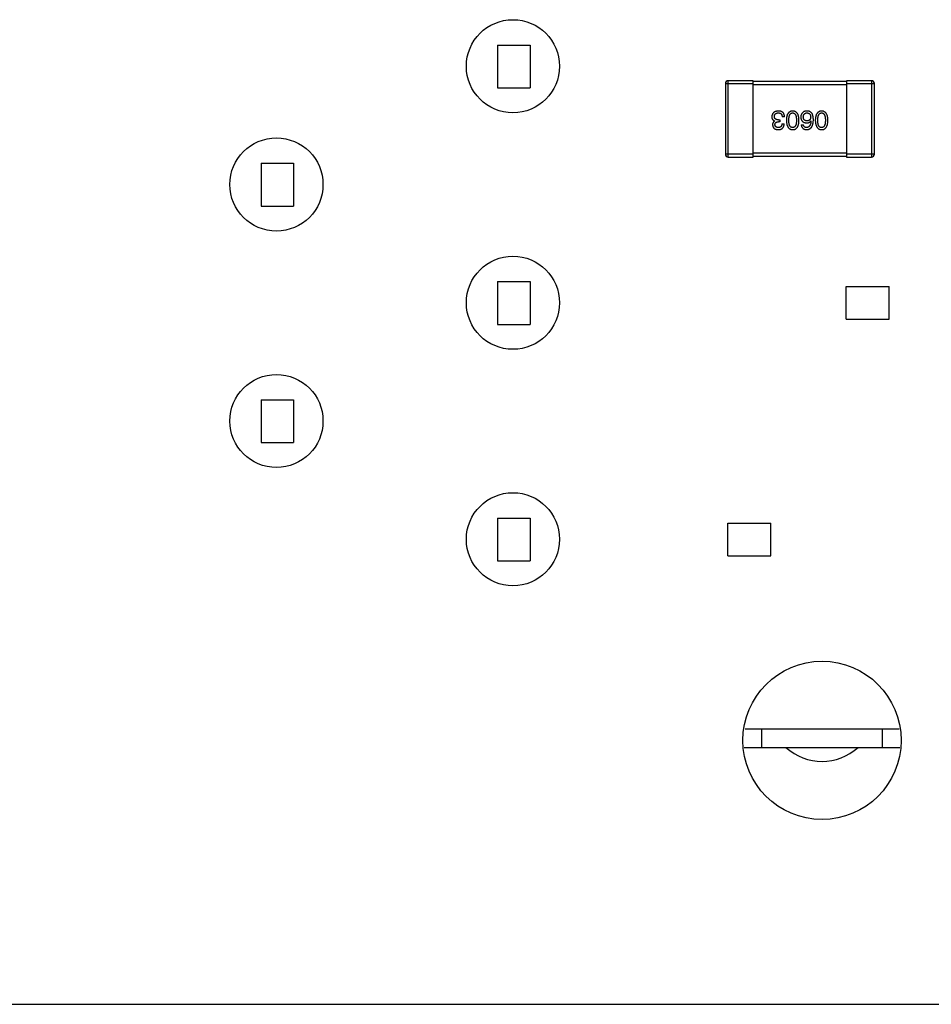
# Model space of a CAD drawing. Header units: millimetres. Extents: x 72 to 239, y 133 to 319.
# Tile 31 of 240: x 158 to 168, y 133 to 144. Entities that reach past the tile are written whole.
import ezdxf

# ---------------------------------------------------------------- set-up
doc = ezdxf.new("R2010")
doc.units = ezdxf.units.MM
doc.header["$LTSCALE"] = 5
doc.layers.get('0').update_dxf_attribs({"linetype": 'CONTINUOUS'})

msp = doc.modelspace()

# ---------------------------------------------------------------- linework, layer by layer
for p, q in [((163.231, 143.262), (163.581, 143.262)), ((163.231, 143.262), (163.231, 142.802)), ((163.581, 143.262), (163.581, 142.802)), ((165.978, 142.879), (165.708, 142.879)), ((165.708, 142.059), (165.708, 142.879)), ((165.978, 142.059), (165.978, 142.879)), ((166.978, 142.869), (165.978, 142.869)), ((167.248, 142.879), (166.978, 142.879)), ((166.978, 142.879), (166.978, 142.059)), ((167.248, 142.879), (167.248, 142.059)), ((163.231, 142.802), (163.581, 142.802)), ((165.678, 142.849), (165.978, 142.849)), ((165.678, 142.849), (165.678, 142.089)), ((165.978, 142.839), (166.978, 142.839)), ((166.978, 142.849), (167.278, 142.849)), ((167.278, 142.089), (167.278, 142.849)), ((166.209, 142.446), (166.209, 142.447)), ((166.261, 142.438), (166.247, 142.438)), ((166.249, 142.459), (166.261, 142.459)), ((166.261, 142.459), (166.261, 142.438)), ((166.313, 142.489), (166.288, 142.489)), ((166.597, 142.449), (166.598, 142.448)), ((166.285, 142.417), (166.309, 142.417)), ((166.493, 142.405), (166.517, 142.405)), ((165.978, 142.089), (165.678, 142.089)), ((165.708, 142.059), (165.978, 142.059)), ((166.978, 142.099), (165.978, 142.099)), ((165.978, 142.069), (166.978, 142.069)), ((167.278, 142.089), (166.978, 142.089)), ((166.978, 142.059), (167.248, 142.059)), ((160.691, 141.992), (161.041, 141.992)), ((160.691, 141.992), (160.691, 141.532)), ((161.041, 141.992), (161.041, 141.532)), ((160.691, 141.532), (161.041, 141.532)), ((163.231, 140.722), (163.581, 140.722)), ((163.231, 140.722), (163.231, 140.262)), ((163.581, 140.722), (163.581, 140.262)), ((166.976, 140.667), (167.436, 140.667)), ((166.976, 140.317), (166.976, 140.667)), ((167.436, 140.317), (167.436, 140.667)), ((163.231, 140.262), (163.581, 140.262)), ((166.976, 140.317), (167.436, 140.317)), ((160.691, 139.452), (161.041, 139.452)), ((160.691, 139.452), (160.691, 138.992)), ((161.041, 139.452), (161.041, 138.992)), ((160.691, 138.992), (161.041, 138.992)), ((163.231, 138.182), (163.581, 138.182)), ((163.231, 138.182), (163.231, 137.722)), ((163.581, 138.182), (163.581, 137.722)), ((165.706, 138.127), (166.166, 138.127)), ((165.706, 137.777), (165.706, 138.127)), ((166.166, 137.777), (166.166, 138.127)), ((163.231, 137.722), (163.581, 137.722)), ((165.706, 137.777), (166.166, 137.777)), ((165.889, 135.919), (167.544, 135.919)), ((166.066, 135.919), (166.066, 135.719)), ((167.366, 135.719), (167.366, 135.919)), ((165.88, 135.719), (167.553, 135.719)), ((96.619, 132.969), (175.628, 132.96))]:
    msp.add_line(p, q)
for centre, radius in [((163.396, 143.034), 0.5), ((160.856, 141.764), 0.5), ((163.396, 140.494), 0.5), ((160.856, 139.224), 0.5), ((163.396, 137.954), 0.5), ((166.716, 135.794), 0.85)]:
    msp.add_circle(centre, radius)
for centre, radius, start, end in [((165.708, 142.849), 0.03, 90, 180), ((167.248, 142.849), 0.03, 0, 90), ((165.708, 142.089), 0.03, 180, 270), ((167.248, 142.089), 0.03, 270, 0), ((166.716, 136.144), 0.575, 227.6574, 312.3426)]:
    msp.add_arc(centre, radius, start, end)
for points, knots in [([(166.247, 142.553), (166.245, 142.553), (166.239, 142.552), (166.232, 142.551), (166.224, 142.55), (166.218, 142.548), (166.211, 142.546), (166.206, 142.543), (166.2, 142.54), (166.196, 142.536), (166.192, 142.532), (166.188, 142.528), (166.185, 142.523), (166.182, 142.517), (166.18, 142.512), (166.178, 142.505), (166.177, 142.499), (166.177, 142.494), (166.176, 142.491)], [0, 0, 0, 0, 0.078078, 0.151942, 0.221594, 0.28726, 0.350176, 0.409768, 0.467648, 0.523784, 0.578904, 0.634014, 0.689819, 0.746826, 0.805875, 0.867063, 0.931764, 1, 1, 1, 1]), ([(166.284, 142.546), (166.282, 142.547), (166.28, 142.548), (166.276, 142.549), (166.272, 142.55), (166.268, 142.551), (166.263, 142.552), (166.258, 142.552), (166.253, 142.553), (166.249, 142.553), (166.247, 142.553)], [0, 0, 0, 0, 0.101955, 0.208983, 0.322698, 0.44339, 0.570851, 0.70629, 0.84885, 1, 1, 1, 1]), ([(166.313, 142.489), (166.313, 142.491), (166.313, 142.495), (166.312, 142.5), (166.312, 142.505), (166.311, 142.509), (166.31, 142.514), (166.308, 142.518), (166.307, 142.522), (166.305, 142.525), (166.303, 142.529), (166.301, 142.532), (166.299, 142.535), (166.296, 142.538), (166.293, 142.54), (166.29, 142.542), (166.287, 142.544), (166.285, 142.546), (166.284, 142.546)], [0, 0, 0, 0, 0.078937, 0.154495, 0.226898, 0.296844, 0.363348, 0.427781, 0.48946, 0.549586, 0.607902, 0.664733, 0.720805, 0.776157, 0.831175, 0.886736, 0.943094, 1, 1, 1, 1]), ([(166.401, 142.553), (166.398, 142.553), (166.393, 142.552), (166.385, 142.551), (166.378, 142.549), (166.372, 142.546), (166.366, 142.543), (166.36, 142.538), (166.355, 142.533), (166.351, 142.528), (166.347, 142.521), (166.343, 142.514), (166.34, 142.506), (166.338, 142.497), (166.336, 142.487), (166.334, 142.477), (166.333, 142.466), (166.333, 142.458), (166.333, 142.454)], [0, 0, 0, 0, 0.059134, 0.115603, 0.169236, 0.221572, 0.273254, 0.32474, 0.377319, 0.431815, 0.488555, 0.548609, 0.612242, 0.680182, 0.75251, 0.829782, 0.91231, 1, 1, 1, 1]), ([(166.468, 142.454), (166.468, 142.458), (166.468, 142.466), (166.467, 142.477), (166.466, 142.487), (166.464, 142.497), (166.461, 142.506), (166.458, 142.514), (166.455, 142.521), (166.451, 142.528), (166.446, 142.533), (166.441, 142.538), (166.436, 142.543), (166.43, 142.546), (166.423, 142.549), (166.416, 142.551), (166.409, 142.552), (166.403, 142.553), (166.401, 142.553)], [0, 0, 0, 0, 0.087693, 0.170223, 0.247496, 0.319826, 0.387768, 0.451403, 0.511459, 0.568358, 0.622671, 0.675251, 0.726739, 0.778422, 0.830759, 0.884394, 0.940865, 1, 1, 1, 1]), ([(166.557, 142.553), (166.554, 142.553), (166.549, 142.553), (166.541, 142.552), (166.534, 142.551), (166.528, 142.549), (166.522, 142.547), (166.516, 142.544), (166.512, 142.541), (166.509, 142.538), (166.508, 142.536)], [0, 0, 0, 0, 0.156782, 0.301945, 0.436395, 0.561474, 0.678489, 0.78853, 0.894967, 1, 1, 1, 1]), ([(166.609, 142.526), (166.607, 142.528), (166.604, 142.532), (166.599, 142.538), (166.593, 142.542), (166.587, 142.546), (166.58, 142.549), (166.573, 142.551), (166.565, 142.552), (166.56, 142.553), (166.557, 142.553)], [0, 0, 0, 0, 0.125033, 0.246266, 0.36603, 0.485265, 0.606781, 0.732144, 0.862551, 1, 1, 1, 1]), ([(166.712, 142.553), (166.709, 142.553), (166.704, 142.552), (166.696, 142.551), (166.689, 142.549), (166.683, 142.546), (166.677, 142.543), (166.671, 142.538), (166.666, 142.533), (166.662, 142.528), (166.658, 142.521), (166.654, 142.514), (166.651, 142.506), (166.649, 142.497), (166.647, 142.487), (166.645, 142.477), (166.644, 142.466), (166.644, 142.458), (166.644, 142.454)], [0, 0, 0, 0, 0.059134, 0.115603, 0.169236, 0.221572, 0.273254, 0.32474, 0.377319, 0.431815, 0.488555, 0.548609, 0.612242, 0.680182, 0.75251, 0.829782, 0.91231, 1, 1, 1, 1]), ([(166.779, 142.454), (166.779, 142.458), (166.779, 142.466), (166.778, 142.477), (166.776, 142.487), (166.774, 142.497), (166.772, 142.506), (166.769, 142.514), (166.765, 142.521), (166.761, 142.528), (166.757, 142.533), (166.752, 142.538), (166.746, 142.543), (166.74, 142.546), (166.734, 142.549), (166.727, 142.551), (166.719, 142.552), (166.714, 142.553), (166.712, 142.553)], [0, 0, 0, 0, 0.087693, 0.170223, 0.247496, 0.319826, 0.387768, 0.451403, 0.511459, 0.568358, 0.622671, 0.675251, 0.726739, 0.778422, 0.830759, 0.884394, 0.940865, 1, 1, 1, 1]), ([(166.176, 142.491), (166.176, 142.49), (166.176, 142.487), (166.177, 142.483), (166.177, 142.479), (166.178, 142.476), (166.18, 142.472), (166.181, 142.469), (166.183, 142.466), (166.185, 142.463), (166.187, 142.46), (166.189, 142.458), (166.192, 142.455), (166.195, 142.453), (166.198, 142.451), (166.202, 142.449), (166.205, 142.448), (166.208, 142.447), (166.209, 142.447)], [0, 0, 0, 0, 0.071215, 0.138707, 0.20396, 0.266995, 0.327734, 0.387609, 0.445602, 0.503345, 0.561136, 0.618597, 0.677672, 0.738255, 0.799989, 0.863961, 0.930555, 1, 1, 1, 1]), ([(166.209, 142.446), (166.207, 142.445), (166.204, 142.443), (166.199, 142.439), (166.194, 142.435), (166.191, 142.43), (166.188, 142.424), (166.186, 142.418), (166.185, 142.411), (166.185, 142.406), (166.185, 142.404)], [0, 0, 0, 0, 0.125227, 0.244792, 0.361427, 0.478215, 0.59667, 0.722058, 0.856314, 1, 1, 1, 1]), ([(166.204, 142.495), (166.204, 142.496), (166.204, 142.499), (166.205, 142.503), (166.206, 142.507), (166.207, 142.511), (166.209, 142.514), (166.211, 142.517), (166.213, 142.52), (166.215, 142.522), (166.218, 142.525), (166.221, 142.527), (166.225, 142.528), (166.229, 142.53), (166.233, 142.531), (166.237, 142.532), (166.242, 142.533), (166.245, 142.533), (166.246, 142.533)], [0, 0, 0, 0, 0.068514, 0.133941, 0.195994, 0.255362, 0.312994, 0.369441, 0.424687, 0.480522, 0.537148, 0.594801, 0.654411, 0.716817, 0.781981, 0.850498, 0.923306, 1, 1, 1, 1]), ([(166.249, 142.459), (166.247, 142.459), (166.243, 142.459), (166.238, 142.459), (166.233, 142.46), (166.229, 142.461), (166.225, 142.462), (166.221, 142.464), (166.218, 142.466), (166.215, 142.468), (166.212, 142.47), (166.21, 142.473), (166.208, 142.476), (166.206, 142.479), (166.205, 142.483), (166.204, 142.486), (166.204, 142.49), (166.204, 142.493), (166.204, 142.495)], [0, 0, 0, 0, 0.082495, 0.159728, 0.232496, 0.300725, 0.365163, 0.425859, 0.483728, 0.538892, 0.592921, 0.646195, 0.699968, 0.754746, 0.811387, 0.870806, 0.933482, 1, 1, 1, 1]), ([(166.21, 142.406), (166.21, 142.407), (166.211, 142.41), (166.211, 142.413), (166.212, 142.417), (166.213, 142.42), (166.214, 142.422), (166.216, 142.425), (166.218, 142.427), (166.22, 142.43), (166.223, 142.431), (166.225, 142.433), (166.228, 142.434), (166.232, 142.436), (166.235, 142.437), (166.239, 142.437), (166.243, 142.438), (166.246, 142.438), (166.247, 142.438)], [0, 0, 0, 0, 0.067741, 0.131599, 0.192143, 0.249977, 0.306453, 0.361639, 0.416449, 0.471489, 0.527582, 0.584873, 0.644974, 0.70814, 0.77492, 0.845909, 0.920585, 1, 1, 1, 1]), ([(166.246, 142.533), (166.248, 142.533), (166.251, 142.533), (166.256, 142.532), (166.26, 142.532), (166.264, 142.53), (166.268, 142.529), (166.271, 142.527), (166.274, 142.525), (166.277, 142.522), (166.279, 142.519), (166.282, 142.516), (166.283, 142.512), (166.285, 142.508), (166.286, 142.504), (166.287, 142.499), (166.288, 142.494), (166.288, 142.491), (166.288, 142.489)], [0, 0, 0, 0, 0.071272, 0.13882, 0.201858, 0.262757, 0.320043, 0.376709, 0.431462, 0.486034, 0.541209, 0.597703, 0.65589, 0.717768, 0.782056, 0.850407, 0.92277, 1, 1, 1, 1]), ([(166.333, 142.454), (166.333, 142.45), (166.333, 142.442), (166.335, 142.431), (166.336, 142.421), (166.338, 142.411), (166.341, 142.402), (166.344, 142.394), (166.347, 142.386), (166.351, 142.379), (166.356, 142.373), (166.361, 142.368), (166.366, 142.363), (166.372, 142.36), (166.379, 142.357), (166.386, 142.355), (166.393, 142.353), (166.398, 142.353), (166.401, 142.353)], [0, 0, 0, 0, 0.088475, 0.171606, 0.249595, 0.322626, 0.391327, 0.455765, 0.516374, 0.573675, 0.628522, 0.681161, 0.732559, 0.783563, 0.83504, 0.887639, 0.942585, 1, 1, 1, 1]), ([(166.359, 142.454), (166.359, 142.457), (166.359, 142.464), (166.36, 142.472), (166.361, 142.481), (166.362, 142.488), (166.363, 142.495), (166.365, 142.502), (166.367, 142.507), (166.369, 142.513), (166.372, 142.517), (166.375, 142.521), (166.379, 142.525), (166.382, 142.528), (166.387, 142.53), (166.391, 142.532), (166.396, 142.533), (166.399, 142.533), (166.401, 142.533)], [0, 0, 0, 0, 0.094834, 0.184067, 0.267029, 0.344713, 0.417334, 0.484367, 0.546941, 0.604717, 0.65953, 0.710539, 0.759381, 0.806382, 0.853027, 0.900623, 0.949121, 1, 1, 1, 1]), ([(166.401, 142.376), (166.399, 142.376), (166.396, 142.376), (166.391, 142.377), (166.387, 142.378), (166.382, 142.38), (166.379, 142.383), (166.375, 142.387), (166.372, 142.391), (166.369, 142.395), (166.367, 142.401), (166.365, 142.406), (166.363, 142.413), (166.362, 142.42), (166.361, 142.428), (166.36, 142.436), (166.359, 142.445), (166.359, 142.451), (166.359, 142.454)], [0, 0, 0, 0, 0.050604, 0.098688, 0.145699, 0.191791, 0.238625, 0.286717, 0.337546, 0.391814, 0.449755, 0.512106, 0.579685, 0.652048, 0.730262, 0.814146, 0.904281, 1, 1, 1, 1]), ([(166.401, 142.533), (166.402, 142.533), (166.406, 142.533), (166.41, 142.532), (166.414, 142.53), (166.418, 142.528), (166.422, 142.525), (166.425, 142.522), (166.428, 142.518), (166.431, 142.513), (166.434, 142.508), (166.436, 142.502), (166.437, 142.496), (166.439, 142.489), (166.44, 142.481), (166.441, 142.473), (166.441, 142.464), (166.441, 142.457), (166.441, 142.454)], [0, 0, 0, 0, 0.049766, 0.097012, 0.143225, 0.188786, 0.235079, 0.282962, 0.333687, 0.387747, 0.445963, 0.508657, 0.576545, 0.649868, 0.72822, 0.812712, 0.903543, 1, 1, 1, 1]), ([(166.401, 142.353), (166.403, 142.353), (166.409, 142.353), (166.416, 142.354), (166.423, 142.356), (166.43, 142.359), (166.436, 142.363), (166.441, 142.367), (166.446, 142.373), (166.451, 142.379), (166.455, 142.385), (166.458, 142.393), (166.461, 142.401), (166.464, 142.41), (166.466, 142.42), (166.467, 142.431), (166.468, 142.442), (166.468, 142.45), (166.468, 142.454)], [0, 0, 0, 0, 0.057911, 0.113262, 0.165956, 0.217443, 0.268511, 0.319665, 0.372, 0.426129, 0.483365, 0.543779, 0.607756, 0.676562, 0.749704, 0.827713, 0.911177, 1, 1, 1, 1]), ([(166.441, 142.454), (166.441, 142.451), (166.441, 142.445), (166.441, 142.436), (166.44, 142.428), (166.439, 142.42), (166.437, 142.413), (166.436, 142.406), (166.434, 142.401), (166.431, 142.395), (166.428, 142.391), (166.425, 142.387), (166.422, 142.383), (166.418, 142.38), (166.414, 142.378), (166.41, 142.377), (166.406, 142.376), (166.402, 142.376), (166.401, 142.376)], [0, 0, 0, 0, 0.096452, 0.187278, 0.271765, 0.350519, 0.423437, 0.491321, 0.554011, 0.612224, 0.666281, 0.717003, 0.764884, 0.811423, 0.856783, 0.902993, 0.950236, 1, 1, 1, 1]), ([(166.508, 142.536), (166.506, 142.535), (166.503, 142.531), (166.499, 142.526), (166.496, 142.52), (166.493, 142.514), (166.491, 142.507), (166.489, 142.501), (166.489, 142.494), (166.488, 142.489), (166.488, 142.487)], [0, 0, 0, 0, 0.129393, 0.255335, 0.378531, 0.500878, 0.622934, 0.746191, 0.87096, 1, 1, 1, 1]), ([(166.488, 142.487), (166.488, 142.485), (166.489, 142.48), (166.49, 142.474), (166.491, 142.467), (166.493, 142.462), (166.495, 142.456), (166.498, 142.451), (166.501, 142.447), (166.505, 142.442), (166.509, 142.439), (166.514, 142.435), (166.519, 142.433), (166.524, 142.43), (166.53, 142.428), (166.537, 142.427), (166.543, 142.425), (166.548, 142.425), (166.551, 142.425)], [0, 0, 0, 0, 0.071527, 0.139094, 0.20346, 0.264939, 0.323904, 0.381383, 0.437591, 0.493343, 0.549401, 0.606085, 0.664838, 0.725424, 0.788712, 0.855452, 0.925772, 1, 1, 1, 1]), ([(166.515, 142.488), (166.515, 142.49), (166.515, 142.493), (166.516, 142.498), (166.517, 142.503), (166.518, 142.507), (166.519, 142.511), (166.521, 142.514), (166.523, 142.518), (166.525, 142.521), (166.528, 142.523), (166.531, 142.526), (166.534, 142.528), (166.537, 142.529), (166.541, 142.531), (166.544, 142.532), (166.549, 142.533), (166.551, 142.533), (166.553, 142.533)], [0, 0, 0, 0, 0.078863, 0.153308, 0.223539, 0.289857, 0.35341, 0.413572, 0.471721, 0.528235, 0.584279, 0.638781, 0.69466, 0.751251, 0.809198, 0.869697, 0.933318, 1, 1, 1, 1]), ([(166.554, 142.447), (166.552, 142.447), (166.55, 142.447), (166.545, 142.447), (166.541, 142.448), (166.538, 142.45), (166.534, 142.451), (166.531, 142.453), (166.528, 142.455), (166.525, 142.458), (166.523, 142.46), (166.521, 142.463), (166.519, 142.467), (166.518, 142.47), (166.517, 142.474), (166.516, 142.479), (166.515, 142.483), (166.515, 142.487), (166.515, 142.488)], [0, 0, 0, 0, 0.069884, 0.136529, 0.199638, 0.259844, 0.317774, 0.374356, 0.430026, 0.485148, 0.5409, 0.597889, 0.657472, 0.718614, 0.783613, 0.85129, 0.923712, 1, 1, 1, 1]), ([(166.551, 142.353), (166.553, 142.353), (166.559, 142.353), (166.567, 142.355), (166.574, 142.357), (166.581, 142.36), (166.588, 142.364), (166.594, 142.369), (166.599, 142.374), (166.604, 142.38), (166.608, 142.387), (166.612, 142.395), (166.615, 142.404), (166.618, 142.413), (166.62, 142.424), (166.621, 142.435), (166.622, 142.446), (166.623, 142.454), (166.623, 142.459)], [0, 0, 0, 0, 0.058957, 0.115262, 0.16907, 0.221312, 0.273147, 0.324961, 0.377649, 0.432026, 0.488925, 0.549039, 0.612912, 0.680653, 0.753056, 0.830314, 0.912483, 1, 1, 1, 1]), ([(166.551, 142.425), (166.553, 142.425), (166.558, 142.425), (166.566, 142.426), (166.572, 142.428), (166.579, 142.431), (166.584, 142.434), (166.589, 142.438), (166.593, 142.443), (166.595, 142.447), (166.597, 142.449)], [0, 0, 0, 0, 0.144617, 0.279572, 0.40596, 0.526097, 0.64389, 0.760003, 0.877724, 1, 1, 1, 1]), ([(166.598, 142.448), (166.597, 142.445), (166.597, 142.439), (166.596, 142.431), (166.595, 142.424), (166.593, 142.417), (166.591, 142.411), (166.589, 142.405), (166.587, 142.4), (166.584, 142.395), (166.581, 142.391), (166.577, 142.387), (166.574, 142.384), (166.57, 142.381), (166.565, 142.379), (166.561, 142.377), (166.556, 142.376), (166.552, 142.376), (166.551, 142.376)], [0, 0, 0, 0, 0.089218, 0.173709, 0.252753, 0.326963, 0.397099, 0.462534, 0.524018, 0.582178, 0.637235, 0.689955, 0.741228, 0.791618, 0.841661, 0.892925, 0.945259, 1, 1, 1, 1]), ([(166.553, 142.533), (166.554, 142.533), (166.558, 142.533), (166.562, 142.532), (166.566, 142.531), (166.57, 142.53), (166.574, 142.528), (166.577, 142.526), (166.58, 142.524), (166.583, 142.522), (166.585, 142.519), (166.588, 142.515), (166.59, 142.512), (166.591, 142.508), (166.592, 142.504), (166.593, 142.499), (166.594, 142.494), (166.594, 142.491), (166.594, 142.489)], [0, 0, 0, 0, 0.070403, 0.137196, 0.200053, 0.260887, 0.31876, 0.37535, 0.430743, 0.485927, 0.541678, 0.598832, 0.657726, 0.719441, 0.783504, 0.851852, 0.923533, 1, 1, 1, 1]), ([(166.594, 142.489), (166.594, 142.488), (166.594, 142.484), (166.593, 142.48), (166.592, 142.475), (166.591, 142.471), (166.59, 142.467), (166.588, 142.464), (166.586, 142.461), (166.583, 142.458), (166.581, 142.455), (166.578, 142.453), (166.574, 142.451), (166.571, 142.45), (166.567, 142.448), (166.563, 142.447), (166.559, 142.447), (166.556, 142.447), (166.554, 142.447)], [0, 0, 0, 0, 0.076072, 0.148369, 0.216753, 0.281358, 0.342792, 0.401604, 0.458929, 0.514444, 0.569818, 0.625343, 0.681554, 0.739608, 0.800134, 0.863477, 0.929547, 1, 1, 1, 1]), ([(166.623, 142.459), (166.623, 142.462), (166.623, 142.469), (166.622, 142.479), (166.621, 142.489), (166.619, 142.497), (166.617, 142.506), (166.615, 142.513), (166.612, 142.52), (166.61, 142.524), (166.609, 142.526)], [0, 0, 0, 0, 0.151498, 0.29521, 0.430242, 0.557137, 0.677306, 0.790845, 0.898111, 1, 1, 1, 1]), ([(166.644, 142.454), (166.644, 142.45), (166.644, 142.442), (166.645, 142.431), (166.647, 142.421), (166.649, 142.411), (166.652, 142.402), (166.655, 142.394), (166.658, 142.386), (166.662, 142.379), (166.667, 142.373), (166.672, 142.368), (166.677, 142.363), (166.683, 142.36), (166.69, 142.357), (166.696, 142.355), (166.704, 142.353), (166.709, 142.353), (166.712, 142.353)], [0, 0, 0, 0, 0.088475, 0.171606, 0.249595, 0.322626, 0.391327, 0.455765, 0.516374, 0.573675, 0.628522, 0.681161, 0.732559, 0.783563, 0.83504, 0.887639, 0.942585, 1, 1, 1, 1]), ([(166.67, 142.454), (166.67, 142.457), (166.67, 142.464), (166.671, 142.472), (166.671, 142.481), (166.673, 142.488), (166.674, 142.495), (166.676, 142.502), (166.678, 142.507), (166.68, 142.513), (166.683, 142.517), (166.686, 142.521), (166.69, 142.525), (166.693, 142.528), (166.697, 142.53), (166.702, 142.532), (166.707, 142.533), (166.71, 142.533), (166.712, 142.533)], [0, 0, 0, 0, 0.094834, 0.184067, 0.267029, 0.344713, 0.417334, 0.484367, 0.546941, 0.604717, 0.65953, 0.710539, 0.759381, 0.806382, 0.853027, 0.900623, 0.949121, 1, 1, 1, 1]), ([(166.712, 142.376), (166.71, 142.376), (166.707, 142.376), (166.702, 142.377), (166.697, 142.378), (166.693, 142.38), (166.69, 142.383), (166.686, 142.387), (166.683, 142.391), (166.68, 142.395), (166.678, 142.401), (166.676, 142.406), (166.674, 142.413), (166.673, 142.42), (166.671, 142.428), (166.671, 142.436), (166.67, 142.445), (166.67, 142.451), (166.67, 142.454)], [0, 0, 0, 0, 0.050604, 0.098688, 0.145699, 0.191791, 0.238625, 0.286717, 0.337546, 0.391814, 0.449755, 0.512106, 0.579685, 0.652048, 0.730262, 0.814146, 0.904281, 1, 1, 1, 1]), ([(166.712, 142.533), (166.713, 142.533), (166.716, 142.533), (166.721, 142.532), (166.725, 142.53), (166.729, 142.528), (166.733, 142.525), (166.736, 142.522), (166.739, 142.518), (166.742, 142.513), (166.744, 142.508), (166.746, 142.502), (166.748, 142.496), (166.75, 142.489), (166.751, 142.481), (166.751, 142.473), (166.752, 142.464), (166.752, 142.457), (166.752, 142.454)], [0, 0, 0, 0, 0.049766, 0.097012, 0.143225, 0.188786, 0.235079, 0.282962, 0.333687, 0.387747, 0.445963, 0.508657, 0.576545, 0.649868, 0.72822, 0.812712, 0.903543, 1, 1, 1, 1]), ([(166.712, 142.353), (166.714, 142.353), (166.719, 142.353), (166.727, 142.354), (166.734, 142.356), (166.74, 142.359), (166.746, 142.363), (166.752, 142.367), (166.757, 142.373), (166.761, 142.379), (166.765, 142.385), (166.769, 142.393), (166.772, 142.401), (166.774, 142.41), (166.776, 142.42), (166.778, 142.431), (166.779, 142.442), (166.779, 142.45), (166.779, 142.454)], [0, 0, 0, 0, 0.057911, 0.113262, 0.165956, 0.217443, 0.268511, 0.319665, 0.372, 0.426129, 0.483365, 0.543779, 0.607756, 0.676562, 0.749704, 0.827713, 0.911177, 1, 1, 1, 1]), ([(166.752, 142.454), (166.752, 142.451), (166.752, 142.445), (166.751, 142.436), (166.751, 142.428), (166.75, 142.42), (166.748, 142.413), (166.746, 142.406), (166.744, 142.401), (166.742, 142.395), (166.739, 142.391), (166.736, 142.387), (166.733, 142.383), (166.729, 142.38), (166.725, 142.378), (166.721, 142.377), (166.716, 142.376), (166.713, 142.376), (166.712, 142.376)], [0, 0, 0, 0, 0.096452, 0.187278, 0.271765, 0.350519, 0.423437, 0.491321, 0.554011, 0.612224, 0.666281, 0.717003, 0.764884, 0.811423, 0.856783, 0.902993, 0.950236, 1, 1, 1, 1]), ([(166.185, 142.404), (166.185, 142.402), (166.186, 142.398), (166.187, 142.393), (166.188, 142.387), (166.19, 142.382), (166.192, 142.378), (166.195, 142.374), (166.198, 142.37), (166.202, 142.367), (166.206, 142.363), (166.21, 142.361), (166.215, 142.359), (166.22, 142.357), (166.226, 142.355), (166.232, 142.354), (166.238, 142.353), (166.243, 142.353), (166.245, 142.353)], [0, 0, 0, 0, 0.067521, 0.132139, 0.193339, 0.252064, 0.309083, 0.364848, 0.420021, 0.475612, 0.532002, 0.589602, 0.649896, 0.712634, 0.778603, 0.848416, 0.922155, 1, 1, 1, 1]), ([(166.246, 142.376), (166.245, 142.376), (166.242, 142.376), (166.238, 142.376), (166.235, 142.377), (166.231, 142.378), (166.228, 142.379), (166.225, 142.38), (166.223, 142.382), (166.22, 142.384), (166.218, 142.386), (166.216, 142.388), (166.215, 142.391), (166.213, 142.393), (166.212, 142.396), (166.211, 142.399), (166.211, 142.403), (166.21, 142.405), (166.21, 142.406)], [0, 0, 0, 0, 0.078051, 0.151197, 0.220412, 0.286742, 0.34933, 0.409464, 0.467368, 0.52298, 0.578639, 0.633998, 0.690142, 0.746855, 0.805868, 0.867776, 0.932345, 1, 1, 1, 1]), ([(166.245, 142.353), (166.248, 142.353), (166.253, 142.353), (166.26, 142.354), (166.266, 142.355), (166.273, 142.357), (166.278, 142.359), (166.283, 142.362), (166.288, 142.365), (166.292, 142.369), (166.296, 142.374), (166.299, 142.378), (166.302, 142.384), (166.304, 142.389), (166.306, 142.396), (166.308, 142.402), (166.308, 142.41), (166.309, 142.415), (166.309, 142.417)], [0, 0, 0, 0, 0.073232, 0.142595, 0.207997, 0.270074, 0.329156, 0.386529, 0.441846, 0.496976, 0.551877, 0.607941, 0.665637, 0.725446, 0.788542, 0.855101, 0.925196, 1, 1, 1, 1]), ([(166.285, 142.417), (166.285, 142.415), (166.284, 142.412), (166.284, 142.408), (166.283, 142.403), (166.282, 142.399), (166.28, 142.395), (166.279, 142.392), (166.277, 142.389), (166.275, 142.386), (166.272, 142.383), (166.269, 142.381), (166.266, 142.38), (166.263, 142.378), (166.259, 142.377), (166.255, 142.376), (166.251, 142.376), (166.248, 142.376), (166.246, 142.376)], [0, 0, 0, 0, 0.078134, 0.15164, 0.221358, 0.286689, 0.348614, 0.407697, 0.464247, 0.520153, 0.574432, 0.629291, 0.684538, 0.742032, 0.801329, 0.863637, 0.930123, 1, 1, 1, 1]), ([(166.493, 142.405), (166.493, 142.403), (166.493, 142.399), (166.495, 142.394), (166.496, 142.388), (166.498, 142.383), (166.501, 142.379), (166.503, 142.375), (166.506, 142.371), (166.51, 142.367), (166.514, 142.364), (166.518, 142.361), (166.522, 142.359), (166.527, 142.357), (166.533, 142.355), (166.538, 142.354), (166.544, 142.353), (166.549, 142.353), (166.551, 142.353)], [0, 0, 0, 0, 0.06947, 0.136096, 0.199592, 0.260665, 0.319672, 0.377156, 0.433415, 0.489984, 0.546535, 0.604276, 0.663499, 0.725182, 0.788953, 0.855683, 0.926216, 1, 1, 1, 1]), ([(166.551, 142.376), (166.548, 142.376), (166.544, 142.376), (166.538, 142.377), (166.533, 142.38), (166.528, 142.383), (166.524, 142.387), (166.521, 142.392), (166.518, 142.398), (166.517, 142.403), (166.517, 142.405)], [0, 0, 0, 0, 0.136586, 0.261496, 0.378089, 0.490612, 0.605522, 0.725767, 0.8561, 1, 1, 1, 1])]:
    msp.add_open_spline(points, degree=3, knots=knots)

doc.saveas('drawing.dxf')
